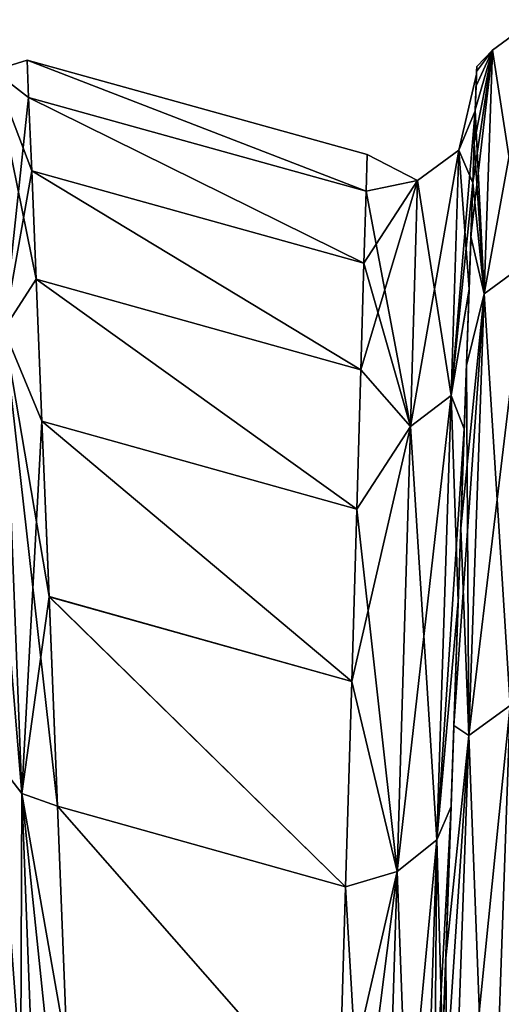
# Model space of a CAD drawing. Header units: millimetres. Extents: x -121 to 75, y -30 to 271.
# Tile 201 of 217: x 54.35 to 56.57, y 251 to 255.55. Entities that reach past the tile are written whole.
import ezdxf

# ---------------------------------------------------------------- set-up
doc = ezdxf.new("R2010")
doc.units = ezdxf.units.MM
doc.header["$LTSCALE"] = 65.185185
for name, color, linetype in [('401', 7, 'CONTINUOUS'), ('408', 7, 'CONTINUOUS'), ('414', 7, 'CONTINUOUS'), ('420', 7, 'CONTINUOUS'), ('433', 7, 'CONTINUOUS'), ('443', 7, 'CONTINUOUS')]:
    doc.layers.add(name, color=color, linetype=linetype)

msp = doc.modelspace()

# ---------------------------------------------------------------- linework, layer by layer
at = {"layer": '401', "color": 251, "linetype": 'Continuous', "true_color": 0x4d4d4d}
for points in [[(53.9377, 254.2634, -2.8804), (54.6876, 232.7895, 84.9229), (53.9377, 254.2634, 2.8816), (53.9377, 254.2634, -2.8804)], [(53.9377, 254.2634, 2.8816), (54.6876, 232.7895, 84.9229), (53.9437, 254.0913, 8.6481), (53.9377, 254.2634, 2.8816)], [(53.9437, 254.0913, -8.6469), (54.6876, 232.7895, 84.9229), (53.9377, 254.2634, -2.8804), (53.9437, 254.0913, -8.6469)], [(53.9437, 254.0913, 8.6481), (54.6876, 232.7895, 84.9229), (53.9556, 253.7514, 14.4338), (53.9437, 254.0913, 8.6481)], [(53.9556, 253.7515, -14.4325), (54.6876, 232.7895, 84.9229), (53.9437, 254.0913, -8.6469), (53.9556, 253.7515, -14.4325)], [(53.9731, 253.2502, -20.2663), (54.6876, 232.7895, 84.9229), (53.9556, 253.7515, -14.4325), (53.9731, 253.2502, -20.2663)], [(53.9556, 253.7514, 14.4338), (54.6876, 232.7895, 84.9229), (53.9731, 253.2501, 20.2675), (53.9556, 253.7514, 14.4338)], [(53.9961, 252.5928, -26.1937), (54.6876, 232.7895, 84.9229), (53.9731, 253.2502, -20.2663), (53.9961, 252.5928, -26.1937)], [(53.9731, 253.2501, 20.2675), (54.6876, 232.7895, 84.9229), (53.9961, 252.5926, 26.195), (53.9731, 253.2501, 20.2675)], [(54.0244, 251.7809, -32.2755), (54.6876, 232.7895, 84.9229), (53.9961, 252.5928, -26.1937), (54.0244, 251.7809, -32.2755)], [(53.9961, 252.5926, 26.195), (54.6876, 232.7895, 84.9229), (54.0244, 251.7807, 32.2768), (53.9961, 252.5926, 26.195)], [(54.0583, 250.8114, -38.5845), (54.6876, 232.7895, 84.9229), (54.0244, 251.7809, -32.2755), (54.0583, 250.8114, -38.5845)], [(54.0244, 251.7807, 32.2768), (54.6876, 232.7895, 84.9229), (54.0583, 250.8112, 38.5859), (54.0244, 251.7807, 32.2768)]]:
    msp.add_3dface(points, dxfattribs=at)
at = {"layer": '408', "color": 251, "linetype": 'Continuous', "true_color": 0x4d4d4d}
for points in [[(56.4528, 255.1266, 8.8349), (56.4591, 255.308, 3.0349), (56.4587, 255.2954, 2.9443), (56.4528, 255.1266, 8.8349)], [(56.4568, 255.2415, 6.0705), (56.4591, 255.308, 3.0349), (56.4528, 255.1266, 8.8349), (56.4568, 255.2415, 6.0705)], [(56.4587, 255.2955, -2.9427), (56.4568, 255.2415, -6.0705), (56.4528, 255.1267, -8.8334), (56.4587, 255.2955, -2.9427)], [(56.4591, 255.308, -3.0349), (56.4568, 255.2415, -6.0705), (56.4587, 255.2955, -2.9427), (56.4591, 255.308, -3.0349)], [(56.4587, 255.2954, 2.9443), (56.4599, 255.3303, 0), (56.4587, 255.2955, -2.9427), (56.4587, 255.2954, 2.9443)], [(56.4591, 255.308, 3.0349), (56.4599, 255.3303, 0), (56.4587, 255.2954, 2.9443), (56.4591, 255.308, 3.0349)], [(56.4599, 255.3303, 0), (56.4591, 255.308, -3.0349), (56.4587, 255.2955, -2.9427), (56.4599, 255.3303, 0)], [(56.453, 255.1312, 9.108), (56.4568, 255.2415, 6.0705), (56.4528, 255.1266, 8.8349), (56.453, 255.1312, 9.108)], [(56.4568, 255.2415, -6.0705), (56.453, 255.1312, -9.108), (56.4528, 255.1267, -8.8334), (56.4568, 255.2415, -6.0705)], [(56.4412, 254.793, 14.7415), (56.453, 255.1312, 9.108), (56.4528, 255.1266, 8.8349), (56.4412, 254.793, 14.7415)], [(56.4476, 254.9777, 12.1493), (56.453, 255.1312, 9.108), (56.4412, 254.793, 14.7415), (56.4476, 254.9777, 12.1493)], [(56.4528, 255.1267, -8.8334), (56.4476, 254.9777, -12.1493), (56.4412, 254.7931, -14.7399), (56.4528, 255.1267, -8.8334)], [(56.453, 255.1312, -9.108), (56.4476, 254.9777, -12.1493), (56.4528, 255.1267, -8.8334), (56.453, 255.1312, -9.108)], [(56.4476, 254.9777, -12.1493), (56.4412, 254.794, -14.74), (56.4412, 254.7931, -14.7399), (56.4476, 254.9777, -12.1493)], [(56.4476, 254.9777, 12.1493), (56.4412, 254.793, 14.7415), (56.4412, 254.7939, 14.7416), (56.4476, 254.9777, 12.1493)], [(56.4412, 254.7931, -14.7399), (56.4325, 254.5447, -18.2556), (56.424, 254.3011, -20.6879), (56.4412, 254.7931, -14.7399)], [(56.424, 254.3009, 20.6895), (56.4325, 254.5447, 18.2556), (56.4412, 254.793, 14.7415), (56.424, 254.3009, 20.6895)], [(56.4325, 254.5447, -18.2556), (56.4412, 254.7931, -14.7399), (56.4412, 254.794, -14.74), (56.4325, 254.5447, -18.2556)], [(56.4325, 254.5447, 18.2556), (56.4412, 254.7939, 14.7416), (56.4412, 254.793, 14.7415), (56.4325, 254.5447, 18.2556)], [(56.4117, 253.9493, 24.4249), (56.4325, 254.5447, 18.2556), (56.424, 254.3009, 20.6895), (56.4117, 253.9493, 24.4249)], [(56.4325, 254.5447, -18.2556), (56.4117, 253.9493, -24.4249), (56.424, 254.3011, -20.6879), (56.4325, 254.5447, -18.2556)], [(56.424, 254.3011, -20.6879), (56.4117, 253.9493, -24.4249), (56.4014, 253.6558, -26.7182), (56.424, 254.3011, -20.6879)], [(56.4014, 253.6556, 26.7198), (56.4117, 253.9493, 24.4249), (56.424, 254.3009, 20.6895), (56.4014, 253.6556, 26.7198)], [(56.3854, 253.1956, 30.7092), (56.4117, 253.9493, 24.4249), (56.4014, 253.6556, 26.7198), (56.3854, 253.1956, 30.7092)], [(56.4117, 253.9493, -24.4249), (56.3854, 253.1956, -30.7092), (56.4014, 253.6558, -26.7182), (56.4117, 253.9493, -24.4249)], [(56.4014, 253.6558, -26.7182), (56.3854, 253.1956, -30.7092), (56.3736, 252.8596, -32.8858), (56.4014, 253.6558, -26.7182)], [(56.3736, 252.8594, 32.8875), (56.3854, 253.1956, 30.7092), (56.4014, 253.6556, 26.7198), (56.3736, 252.8594, 32.8875)], [(56.3535, 252.284, 37.174), (56.3854, 253.1956, 30.7092), (56.3736, 252.8594, 32.8875), (56.3535, 252.284, 37.174)], [(56.3854, 253.1956, -30.7092), (56.3535, 252.284, -37.174), (56.3736, 252.8596, -32.8858), (56.3854, 253.1956, -30.7092)], [(56.3736, 252.8596, -32.8858), (56.3535, 252.284, -37.174), (56.3405, 251.9107, -39.2576), (56.3736, 252.8596, -32.8858)], [(56.3405, 251.9104, 39.2593), (56.3535, 252.284, 37.174), (56.3736, 252.8594, 32.8875), (56.3405, 251.9104, 39.2593)], [(56.316, 251.2095, 43.8964), (56.3535, 252.284, 37.174), (56.3405, 251.9104, 39.2593), (56.316, 251.2095, 43.8964)], [(56.3535, 252.284, -37.174), (56.316, 251.2095, -43.8964), (56.3405, 251.9107, -39.2576), (56.3535, 252.284, -37.174)], [(56.3405, 251.9107, -39.2576), (56.316, 251.2095, -43.8964), (56.3018, 250.8024, -45.9098), (56.3405, 251.9107, -39.2576)], [(56.3018, 250.802, 45.9116), (56.316, 251.2095, 43.8964), (56.3405, 251.9104, 39.2593), (56.3018, 250.802, 45.9116)], [(56.2725, 249.9619, 50.9642), (56.316, 251.2095, 43.8964), (56.3018, 250.802, 45.9116), (56.2725, 249.9619, 50.9642)], [(56.316, 251.2095, -43.8964), (56.2725, 249.9619, -50.9642), (56.3018, 250.8024, -45.9098), (56.316, 251.2095, -43.8964)]]:
    msp.add_3dface(points, dxfattribs=at)
at = {"layer": '414', "color": 251, "linetype": 'Continuous', "true_color": 0x4d4d4d}
for points in [[(54.3796, 255.3602, -2.8921), (54.3796, 255.3601, 2.8942), (55.9522, 254.924, -2.9372), (54.3796, 255.3602, -2.8921)], [(54.3868, 255.1884, -8.6833), (54.3796, 255.3602, -2.8921), (55.9475, 254.7552, -8.8168), (54.3868, 255.1884, -8.6833)], [(55.9475, 254.7552, -8.8168), (54.3796, 255.3602, -2.8921), (55.9522, 254.924, -2.9372), (55.9475, 254.7552, -8.8168)], [(54.3796, 255.3601, 2.8942), (54.3868, 255.1884, 8.6854), (55.9475, 254.7551, 8.8183), (54.3796, 255.3601, 2.8942)], [(55.9522, 254.924, -2.9372), (54.3796, 255.3601, 2.8942), (55.9522, 254.924, 2.9387), (55.9522, 254.924, -2.9372)], [(55.9522, 254.924, 2.9387), (54.3796, 255.3601, 2.8942), (55.9475, 254.7551, 8.8183), (55.9522, 254.924, 2.9387)], [(54.3868, 255.1884, 8.6854), (54.4009, 254.8491, 14.4969), (55.938, 254.4215, 14.7143), (54.3868, 255.1884, 8.6854)], [(55.9475, 254.7551, 8.8183), (54.3868, 255.1884, 8.6854), (55.938, 254.4215, 14.7143), (55.9475, 254.7551, 8.8183)], [(54.4009, 254.8492, -14.4947), (54.3868, 255.1884, -8.6833), (55.938, 254.4217, -14.7127), (54.4009, 254.8492, -14.4947)], [(55.938, 254.4217, -14.7127), (54.3868, 255.1884, -8.6833), (55.9475, 254.7552, -8.8168), (55.938, 254.4217, -14.7127)], [(55.9239, 253.9296, -20.6508), (54.4009, 254.8492, -14.4947), (55.938, 254.4217, -14.7127), (55.9239, 253.9296, -20.6508)], [(54.4215, 254.3486, -20.3556), (54.4009, 254.8492, -14.4947), (55.9239, 253.9296, -20.6508), (54.4215, 254.3486, -20.3556)], [(54.4009, 254.8491, 14.4969), (54.4215, 254.3484, 20.3577), (55.9239, 253.9294, 20.6524), (54.4009, 254.8491, 14.4969)], [(55.938, 254.4215, 14.7143), (54.4009, 254.8491, 14.4969), (55.9239, 253.9294, 20.6524), (55.938, 254.4215, 14.7143)], [(54.4483, 253.6918, -26.311), (54.4215, 254.3486, -20.3556), (55.9052, 253.2843, -26.6721), (54.4483, 253.6918, -26.311)], [(55.9052, 253.2843, -26.6721), (54.4215, 254.3486, -20.3556), (55.9239, 253.9296, -20.6508), (55.9052, 253.2843, -26.6721)], [(54.4215, 254.3484, 20.3577), (54.4483, 253.6916, 26.3132), (55.9052, 253.2841, 26.6737), (54.4215, 254.3484, 20.3577)], [(55.9239, 253.9294, 20.6524), (54.4215, 254.3484, 20.3577), (55.9052, 253.2841, 26.6737), (55.9239, 253.9294, 20.6524)], [(54.4811, 252.8804, -32.4209), (54.4483, 253.6918, -26.311), (55.8817, 252.4881, -32.8317), (54.4811, 252.8804, -32.4209)], [(55.8817, 252.4881, -32.8317), (54.4483, 253.6918, -26.311), (55.9052, 253.2843, -26.6721), (55.8817, 252.4881, -32.8317)], [(54.4483, 253.6916, 26.3132), (54.4811, 252.8801, 32.4232), (55.8817, 252.4879, 32.8333), (54.4483, 253.6916, 26.3132)], [(55.9052, 253.2841, 26.6737), (54.4483, 253.6916, 26.3132), (55.8817, 252.4879, 32.8333), (55.9052, 253.2841, 26.6737)], [(54.5196, 251.9115, -38.7573), (54.4811, 252.8804, -32.4209), (55.8532, 251.5392, -39.1962), (54.5196, 251.9115, -38.7573)], [(55.8532, 251.5392, -39.1962), (54.4811, 252.8804, -32.4209), (55.8817, 252.4881, -32.8317), (55.8532, 251.5392, -39.1962)], [(55.8817, 252.4879, 32.8333), (54.4811, 252.8801, 32.4232), (55.8532, 251.5389, 39.1979), (55.8817, 252.4879, 32.8333)], [(54.4811, 252.8801, 32.4232), (54.5196, 251.9111, 38.7597), (55.8532, 251.5389, 39.1979), (54.4811, 252.8801, 32.4232)], [(54.5642, 250.7768, -45.4028), (54.5196, 251.9115, -38.7573), (55.8194, 250.4309, -45.842), (54.5642, 250.7768, -45.4028)], [(55.8194, 250.4309, -45.842), (54.5196, 251.9115, -38.7573), (55.8532, 251.5392, -39.1962), (55.8194, 250.4309, -45.842)], [(55.8532, 251.5389, 39.1979), (54.5196, 251.9111, 38.7597), (55.8194, 250.4306, 45.8438), (55.8532, 251.5389, 39.1979)], [(54.5196, 251.9111, 38.7597), (54.5642, 250.7763, 45.4053), (55.8194, 250.4306, 45.8438), (54.5196, 251.9111, 38.7597)]]:
    msp.add_3dface(points, dxfattribs=at)
at = {"layer": '420', "color": 251, "linetype": 'Continuous', "true_color": 0x4d4d4d}
for points in [[(56.4935, 254.28, 23.4338), (56.7243, 255.5474, 7.8304), (56.5329, 255.407, 7.8249), (56.4935, 254.28, 23.4338)], [(56.6849, 254.4197, 23.4492), (56.7243, 255.5474, 7.8304), (56.4935, 254.28, 23.4338), (56.6849, 254.4197, 23.4492)], [(56.7243, 255.5474, 7.8304), (56.7243, 255.5474, -7.8304), (56.5329, 255.407, 7.8249), (56.7243, 255.5474, 7.8304)], [(56.5329, 255.407, 7.8249), (56.7243, 255.5474, -7.8304), (56.5329, 255.407, -7.8249), (56.5329, 255.407, 7.8249)], [(56.7243, 255.5474, -7.8304), (56.6849, 254.4197, -23.4492), (56.5329, 255.407, -7.8249), (56.7243, 255.5474, -7.8304)], [(56.4325, 254.5447, 18.2556), (56.4935, 254.28, 23.4338), (56.5329, 255.407, 7.8249), (56.4325, 254.5447, 18.2556)], [(56.4325, 254.5447, 18.2556), (56.5329, 255.407, 7.8249), (56.4412, 254.7939, 14.7416), (56.4325, 254.5447, 18.2556)], [(56.4476, 254.9777, 12.1493), (56.4412, 254.7939, 14.7416), (56.5329, 255.407, 7.8249), (56.4476, 254.9777, 12.1493)], [(56.453, 255.1312, 9.108), (56.4476, 254.9777, 12.1493), (56.5329, 255.407, 7.8249), (56.453, 255.1312, 9.108)], [(56.4568, 255.2415, 6.0705), (56.453, 255.1312, 9.108), (56.5329, 255.407, 7.8249), (56.4568, 255.2415, 6.0705)], [(56.453, 255.1312, -9.108), (56.5329, 255.407, -7.8249), (56.4935, 254.28, -23.4338), (56.453, 255.1312, -9.108)], [(56.453, 255.1312, -9.108), (56.4568, 255.2415, -6.0705), (56.5329, 255.407, -7.8249), (56.453, 255.1312, -9.108)], [(56.4591, 255.308, 3.0349), (56.4568, 255.2415, 6.0705), (56.5329, 255.407, -7.8249), (56.4591, 255.308, 3.0349)], [(56.4568, 255.2415, 6.0705), (56.5329, 255.407, 7.8249), (56.5329, 255.407, -7.8249), (56.4568, 255.2415, 6.0705)], [(56.4568, 255.2415, -6.0705), (56.4591, 255.308, -3.0349), (56.5329, 255.407, -7.8249), (56.4568, 255.2415, -6.0705)], [(56.4591, 255.308, -3.0349), (56.4599, 255.3303, 0), (56.5329, 255.407, -7.8249), (56.4591, 255.308, -3.0349)], [(56.4599, 255.3303, 0), (56.4591, 255.308, 3.0349), (56.5329, 255.407, -7.8249), (56.4599, 255.3303, 0)], [(56.5329, 255.407, -7.8249), (56.6849, 254.4197, -23.4492), (56.4935, 254.28, -23.4338), (56.5329, 255.407, -7.8249)], [(56.4476, 254.9777, -12.1493), (56.453, 255.1312, -9.108), (56.4935, 254.28, -23.4338), (56.4476, 254.9777, -12.1493)], [(56.4476, 254.9777, -12.1493), (56.4935, 254.28, -23.4338), (56.4412, 254.794, -14.74), (56.4476, 254.9777, -12.1493)], [(56.4325, 254.5447, -18.2556), (56.4412, 254.794, -14.74), (56.4935, 254.28, -23.4338), (56.4325, 254.5447, -18.2556)], [(56.4325, 254.5447, 18.2556), (56.4117, 253.9493, 24.4249), (56.4935, 254.28, 23.4338), (56.4325, 254.5447, 18.2556)], [(56.4117, 253.9493, -24.4249), (56.4325, 254.5447, -18.2556), (56.4935, 254.28, -23.4338), (56.4117, 253.9493, -24.4249)], [(56.4222, 252.2385, 38.9492), (56.6849, 254.4197, 23.4492), (56.4935, 254.28, 23.4338), (56.4222, 252.2385, 38.9492)], [(56.6136, 252.3772, 38.9718), (56.6849, 254.4197, 23.4492), (56.4222, 252.2385, 38.9492), (56.6136, 252.3772, 38.9718)], [(56.6849, 254.4197, -23.4492), (56.6136, 252.3772, -38.9718), (56.4935, 254.28, -23.4338), (56.6849, 254.4197, -23.4492)], [(56.3854, 253.1956, 30.7092), (56.3535, 252.284, 37.174), (56.4935, 254.28, 23.4338), (56.3854, 253.1956, 30.7092)], [(56.3535, 252.284, 37.174), (56.4222, 252.2385, 38.9492), (56.4935, 254.28, 23.4338), (56.3535, 252.284, 37.174)], [(56.4117, 253.9493, 24.4249), (56.3854, 253.1956, 30.7092), (56.4935, 254.28, 23.4338), (56.4117, 253.9493, 24.4249)], [(56.4117, 253.9493, -24.4249), (56.4935, 254.28, -23.4338), (56.4222, 252.2385, -38.9492), (56.4117, 253.9493, -24.4249)], [(56.4935, 254.28, -23.4338), (56.6136, 252.3772, -38.9718), (56.4222, 252.2385, -38.9492), (56.4935, 254.28, -23.4338)], [(56.3854, 253.1956, -30.7092), (56.4117, 253.9493, -24.4249), (56.4222, 252.2385, -38.9492), (56.3854, 253.1956, -30.7092)], [(56.3535, 252.284, -37.174), (56.3854, 253.1956, -30.7092), (56.4222, 252.2385, -38.9492), (56.3535, 252.284, -37.174)], [(56.3284, 249.5522, 54.3653), (56.6136, 252.3772, 38.9718), (56.4222, 252.2385, 38.9492), (56.3284, 249.5522, 54.3653)], [(56.5198, 249.6901, 54.3928), (56.6136, 252.3772, 38.9718), (56.3284, 249.5522, 54.3653), (56.5198, 249.6901, 54.3928)], [(56.6136, 252.3772, -38.9718), (56.5198, 249.6901, -54.3928), (56.4222, 252.2385, -38.9492), (56.6136, 252.3772, -38.9718)], [(56.5198, 249.6901, 54.3928), (56.8003, 251.581, 43.9619), (56.6136, 252.3772, 38.9718), (56.5198, 249.6901, 54.3928)], [(56.6136, 252.3772, -38.9718), (56.7517, 250.3334, -51.0357), (56.5198, 249.6901, -54.3928), (56.6136, 252.3772, -38.9718)], [(56.3535, 252.284, 37.174), (56.316, 251.2095, 43.8964), (56.4222, 252.2385, 38.9492), (56.3535, 252.284, 37.174)], [(56.316, 251.2095, -43.8964), (56.3535, 252.284, -37.174), (56.4222, 252.2385, -38.9492), (56.316, 251.2095, -43.8964)], [(56.316, 251.2095, 43.8964), (56.2725, 249.9619, 50.9642), (56.4222, 252.2385, 38.9492), (56.316, 251.2095, 43.8964)], [(56.2725, 249.9619, 50.9642), (56.3284, 249.5522, 54.3653), (56.4222, 252.2385, 38.9492), (56.2725, 249.9619, 50.9642)], [(56.316, 251.2095, -43.8964), (56.4222, 252.2385, -38.9492), (56.3284, 249.5522, -54.3653), (56.316, 251.2095, -43.8964)], [(56.4222, 252.2385, -38.9492), (56.5198, 249.6901, -54.3928), (56.3284, 249.5522, -54.3653), (56.4222, 252.2385, -38.9492)], [(56.7517, 250.3334, 51.0357), (56.8003, 251.581, 43.9619), (56.5198, 249.6901, 54.3928), (56.7517, 250.3334, 51.0357)], [(56.2725, 249.9619, -50.9642), (56.316, 251.2095, -43.8964), (56.3284, 249.5522, -54.3653), (56.2725, 249.9619, -50.9642)]]:
    msp.add_3dface(points, dxfattribs=at)
at = {"layer": '433', "color": 251, "linetype": 'Continuous', "true_color": 0x4d4d4d}
for points in [[(54.2239, 255.3131, 7.8155), (54.3796, 255.3602, -2.8921), (54.2239, 255.3131, -7.8155), (54.2239, 255.3131, 7.8155)], [(54.3796, 255.3601, 2.8942), (54.3796, 255.3602, -2.8921), (54.2239, 255.3131, 7.8155), (54.3796, 255.3601, 2.8942)], [(54.3796, 255.3602, -2.8921), (54.3868, 255.1884, -8.6833), (54.2239, 255.3131, -7.8155), (54.3796, 255.3602, -2.8921)], [(54.3868, 255.1884, 8.6854), (54.3796, 255.3601, 2.8942), (54.2239, 255.3131, 7.8155), (54.3868, 255.1884, 8.6854)], [(54.2239, 255.3131, -7.8155), (54.4215, 254.3486, -20.3556), (54.2715, 254.1156, -23.4029), (54.2239, 255.3131, -7.8155)], [(54.4009, 254.8492, -14.4947), (54.4215, 254.3486, -20.3556), (54.2239, 255.3131, -7.8155), (54.4009, 254.8492, -14.4947)], [(54.3868, 255.1884, -8.6833), (54.4009, 254.8492, -14.4947), (54.2239, 255.3131, -7.8155), (54.3868, 255.1884, -8.6833)], [(54.2715, 254.1156, 23.4029), (54.3868, 255.1884, 8.6854), (54.2239, 255.3131, 7.8155), (54.2715, 254.1156, 23.4029)], [(54.4009, 254.8491, 14.4969), (54.3868, 255.1884, 8.6854), (54.2715, 254.1156, 23.4029), (54.4009, 254.8491, 14.4969)], [(54.4215, 254.3484, 20.3577), (54.4009, 254.8491, 14.4969), (54.2715, 254.1156, 23.4029), (54.4215, 254.3484, 20.3577)], [(54.4215, 254.3486, -20.3556), (54.4483, 253.6918, -26.311), (54.2715, 254.1156, -23.4029), (54.4215, 254.3486, -20.3556)], [(54.4483, 253.6916, 26.3132), (54.4215, 254.3484, 20.3577), (54.2715, 254.1156, 23.4029), (54.4483, 253.6916, 26.3132)], [(54.1635, 254.2636, -23.4196), (54.355, 251.9708, -38.8926), (54.2428, 252.1146, -38.9166), (54.1635, 254.2636, -23.4196)], [(54.2715, 254.1156, -23.4029), (54.355, 251.9708, -38.8926), (54.1635, 254.2636, -23.4196), (54.2715, 254.1156, -23.4029)], [(54.355, 251.9708, 38.8926), (54.2715, 254.1156, 23.4029), (54.2428, 252.1146, 38.9166), (54.355, 251.9708, 38.8926)], [(54.2715, 254.1156, -23.4029), (54.5196, 251.9115, -38.7573), (54.355, 251.9708, -38.8926), (54.2715, 254.1156, -23.4029)], [(54.4811, 252.8804, -32.4209), (54.5196, 251.9115, -38.7573), (54.2715, 254.1156, -23.4029), (54.4811, 252.8804, -32.4209)], [(54.4483, 253.6918, -26.311), (54.4811, 252.8804, -32.4209), (54.2715, 254.1156, -23.4029), (54.4483, 253.6918, -26.311)], [(54.355, 251.9708, 38.8926), (54.4483, 253.6916, 26.3132), (54.2715, 254.1156, 23.4029), (54.355, 251.9708, 38.8926)], [(54.4811, 252.8801, 32.4232), (54.4483, 253.6916, 26.3132), (54.355, 251.9708, 38.8926), (54.4811, 252.8801, 32.4232)], [(54.5196, 251.9111, 38.7597), (54.4811, 252.8801, 32.4232), (54.355, 251.9708, 38.8926), (54.5196, 251.9111, 38.7597)], [(54.3449, 249.3213, 54.3113), (54.355, 251.9708, 38.8926), (54.2428, 252.1146, 38.9166), (54.3449, 249.3213, 54.3113)], [(54.355, 251.9708, -38.8926), (54.4612, 249.1816, -54.283), (54.2428, 252.1146, -38.9166), (54.355, 251.9708, -38.8926)], [(54.2428, 252.1146, -38.9166), (54.4612, 249.1816, -54.283), (54.3449, 249.3213, -54.3113), (54.2428, 252.1146, -38.9166)], [(54.4612, 249.1816, 54.283), (54.355, 251.9708, 38.8926), (54.3449, 249.3213, 54.3113), (54.4612, 249.1816, 54.283)], [(54.5196, 251.9115, -38.7573), (54.5642, 250.7768, -45.4028), (54.355, 251.9708, -38.8926), (54.5196, 251.9115, -38.7573)], [(54.5642, 250.7768, -45.4028), (54.6152, 249.4623, -52.4521), (54.355, 251.9708, -38.8926), (54.5642, 250.7768, -45.4028)], [(54.355, 251.9708, -38.8926), (54.6152, 249.4623, -52.4521), (54.4612, 249.1816, -54.283), (54.355, 251.9708, -38.8926)], [(54.5642, 250.7763, 45.4053), (54.5196, 251.9111, 38.7597), (54.355, 251.9708, 38.8926), (54.5642, 250.7763, 45.4053)], [(54.4612, 249.1816, 54.283), (54.5642, 250.7763, 45.4053), (54.355, 251.9708, 38.8926), (54.4612, 249.1816, 54.283)]]:
    msp.add_3dface(points, dxfattribs=at)
at = {"layer": '443', "color": 251, "linetype": 'Continuous', "true_color": 0x4d4d4d}
for points in [[(56.3767, 254.9445, 7.8136), (56.4587, 255.2955, -2.9427), (56.3767, 254.9445, -7.8136), (56.3767, 254.9445, 7.8136)], [(56.4587, 255.2955, -2.9427), (56.4528, 255.1267, -8.8334), (56.3767, 254.9445, -7.8136), (56.4587, 255.2955, -2.9427)], [(56.4587, 255.2954, 2.9443), (56.4587, 255.2955, -2.9427), (56.3767, 254.9445, 7.8136), (56.4587, 255.2954, 2.9443)], [(56.4528, 255.1266, 8.8349), (56.4587, 255.2954, 2.9443), (56.3767, 254.9445, 7.8136), (56.4528, 255.1266, 8.8349)], [(56.4412, 254.793, 14.7415), (56.4528, 255.1266, 8.8349), (56.3412, 253.8097, 23.4013), (56.4412, 254.793, 14.7415)], [(56.3412, 253.8097, 23.4013), (56.4528, 255.1266, 8.8349), (56.3767, 254.9445, 7.8136), (56.3412, 253.8097, 23.4013)], [(56.4528, 255.1267, -8.8334), (56.4412, 254.7931, -14.7399), (56.3767, 254.9445, -7.8136), (56.4528, 255.1267, -8.8334)], [(56.1527, 253.6662, 23.3854), (56.3767, 254.9445, 7.8136), (56.1855, 254.8038, 7.808), (56.1527, 253.6662, 23.3854)], [(56.3412, 253.8097, 23.4013), (56.3767, 254.9445, 7.8136), (56.1527, 253.6662, 23.3854), (56.3412, 253.8097, 23.4013)], [(56.3767, 254.9445, 7.8136), (56.3767, 254.9445, -7.8136), (56.1855, 254.8038, 7.808), (56.3767, 254.9445, 7.8136)], [(56.3767, 254.9445, -7.8136), (56.3412, 253.8097, -23.4013), (56.1855, 254.8038, -7.808), (56.3767, 254.9445, -7.8136)], [(56.1855, 254.8038, 7.808), (56.3767, 254.9445, -7.8136), (56.1855, 254.8038, -7.808), (56.1855, 254.8038, 7.808)], [(56.3767, 254.9445, -7.8136), (56.424, 254.3011, -20.6879), (56.3412, 253.8097, -23.4013), (56.3767, 254.9445, -7.8136)], [(56.4412, 254.7931, -14.7399), (56.424, 254.3011, -20.6879), (56.3767, 254.9445, -7.8136), (56.4412, 254.7931, -14.7399)], [(55.9475, 254.7552, -8.8168), (55.9522, 254.924, -2.9372), (56.1855, 254.8038, -7.808), (55.9475, 254.7552, -8.8168)], [(55.9522, 254.924, 2.9387), (55.9475, 254.7551, 8.8183), (56.1855, 254.8038, 7.808), (55.9522, 254.924, 2.9387)], [(55.9522, 254.924, -2.9372), (55.9522, 254.924, 2.9387), (56.1855, 254.8038, -7.808), (55.9522, 254.924, -2.9372)], [(55.9522, 254.924, 2.9387), (56.1855, 254.8038, 7.808), (56.1855, 254.8038, -7.808), (55.9522, 254.924, 2.9387)], [(55.938, 254.4215, 14.7143), (55.9239, 253.9294, 20.6524), (56.1855, 254.8038, 7.808), (55.938, 254.4215, 14.7143)], [(55.9239, 253.9294, 20.6524), (56.1527, 253.6662, 23.3854), (56.1855, 254.8038, 7.808), (55.9239, 253.9294, 20.6524)], [(55.9475, 254.7551, 8.8183), (55.938, 254.4215, 14.7143), (56.1855, 254.8038, 7.808), (55.9475, 254.7551, 8.8183)], [(55.9475, 254.7552, -8.8168), (56.1855, 254.8038, -7.808), (56.1527, 253.6662, -23.3854), (55.9475, 254.7552, -8.8168)], [(56.1855, 254.8038, -7.808), (56.3412, 253.8097, -23.4013), (56.1527, 253.6662, -23.3854), (56.1855, 254.8038, -7.808)], [(56.424, 254.3009, 20.6895), (56.4412, 254.793, 14.7415), (56.3412, 253.8097, 23.4013), (56.424, 254.3009, 20.6895)], [(55.938, 254.4217, -14.7127), (55.9475, 254.7552, -8.8168), (56.1527, 253.6662, -23.3854), (55.938, 254.4217, -14.7127)], [(55.9239, 253.9296, -20.6508), (55.938, 254.4217, -14.7127), (56.1527, 253.6662, -23.3854), (55.9239, 253.9296, -20.6508)], [(56.424, 254.3011, -20.6879), (56.4014, 253.6558, -26.7182), (56.3412, 253.8097, -23.4013), (56.424, 254.3011, -20.6879)], [(56.4014, 253.6556, 26.7198), (56.424, 254.3009, 20.6895), (56.3412, 253.8097, 23.4013), (56.4014, 253.6556, 26.7198)], [(55.9052, 253.2843, -26.6721), (55.9239, 253.9296, -20.6508), (56.1527, 253.6662, -23.3854), (55.9052, 253.2843, -26.6721)], [(55.9239, 253.9294, 20.6524), (55.9052, 253.2841, 26.6737), (56.1527, 253.6662, 23.3854), (55.9239, 253.9294, 20.6524)], [(56.0911, 251.6091, 38.8739), (56.3412, 253.8097, 23.4013), (56.1527, 253.6662, 23.3854), (56.0911, 251.6091, 38.8739)], [(56.2754, 251.7568, 38.8981), (56.3412, 253.8097, 23.4013), (56.0911, 251.6091, 38.8739), (56.2754, 251.7568, 38.8981)], [(56.3412, 253.8097, -23.4013), (56.2754, 251.7568, -38.8981), (56.1527, 253.6662, -23.3854), (56.3412, 253.8097, -23.4013)], [(56.3412, 253.8097, -23.4013), (56.3736, 252.8596, -32.8858), (56.2754, 251.7568, -38.8981), (56.3412, 253.8097, -23.4013)], [(56.2754, 251.7568, 38.8981), (56.4014, 253.6556, 26.7198), (56.3412, 253.8097, 23.4013), (56.2754, 251.7568, 38.8981)], [(56.4014, 253.6558, -26.7182), (56.3736, 252.8596, -32.8858), (56.3412, 253.8097, -23.4013), (56.4014, 253.6558, -26.7182)], [(55.8817, 252.4879, 32.8333), (56.0911, 251.6091, 38.8739), (56.1527, 253.6662, 23.3854), (55.8817, 252.4879, 32.8333)], [(55.9052, 253.2841, 26.6737), (55.8817, 252.4879, 32.8333), (56.1527, 253.6662, 23.3854), (55.9052, 253.2841, 26.6737)], [(55.9052, 253.2843, -26.6721), (56.1527, 253.6662, -23.3854), (56.0911, 251.6091, -38.8739), (55.9052, 253.2843, -26.6721)], [(56.1527, 253.6662, -23.3854), (56.2754, 251.7568, -38.8981), (56.0911, 251.6091, -38.8739), (56.1527, 253.6662, -23.3854)], [(56.3736, 252.8594, 32.8875), (56.4014, 253.6556, 26.7198), (56.2754, 251.7568, 38.8981), (56.3736, 252.8594, 32.8875)], [(55.8817, 252.4881, -32.8317), (55.9052, 253.2843, -26.6721), (56.0911, 251.6091, -38.8739), (55.8817, 252.4881, -32.8317)], [(56.3736, 252.8596, -32.8858), (56.3405, 251.9107, -39.2576), (56.2754, 251.7568, -38.8981), (56.3736, 252.8596, -32.8858)], [(56.3405, 251.9104, 39.2593), (56.3736, 252.8594, 32.8875), (56.2754, 251.7568, 38.8981), (56.3405, 251.9104, 39.2593)], [(55.8532, 251.5392, -39.1962), (55.8817, 252.4881, -32.8317), (56.0911, 251.6091, -38.8739), (55.8532, 251.5392, -39.1962)], [(55.8817, 252.4879, 32.8333), (55.8532, 251.5389, 39.1979), (56.0911, 251.6091, 38.8739), (55.8817, 252.4879, 32.8333)], [(56.187, 249.0596, 54.2984), (56.3405, 251.9104, 39.2593), (56.2754, 251.7568, 38.8981), (56.187, 249.0596, 54.2984)], [(56.3018, 250.802, 45.9116), (56.3405, 251.9104, 39.2593), (56.187, 249.0596, 54.2984), (56.3018, 250.802, 45.9116)], [(56.3405, 251.9107, -39.2576), (56.3018, 250.8024, -45.9098), (56.2754, 251.7568, -38.8981), (56.3405, 251.9107, -39.2576)], [(56.187, 249.0596, 54.2984), (56.2754, 251.7568, 38.8981), (56.007, 248.9078, 54.2681), (56.187, 249.0596, 54.2984)], [(56.007, 248.9078, 54.2681), (56.2754, 251.7568, 38.8981), (56.0911, 251.6091, 38.8739), (56.007, 248.9078, 54.2681)], [(56.2754, 251.7568, -38.8981), (56.187, 249.0596, -54.2984), (56.0911, 251.6091, -38.8739), (56.2754, 251.7568, -38.8981)], [(56.2754, 251.7568, -38.8981), (56.2571, 249.5225, -52.9312), (56.187, 249.0596, -54.2984), (56.2754, 251.7568, -38.8981)], [(56.3018, 250.8024, -45.9098), (56.2571, 249.5225, -52.9312), (56.2754, 251.7568, -38.8981), (56.3018, 250.8024, -45.9098)], [(55.8194, 250.4306, 45.8438), (55.7797, 249.1506, 52.8596), (56.0911, 251.6091, 38.8739), (55.8194, 250.4306, 45.8438)], [(55.7797, 249.1506, 52.8596), (56.007, 248.9078, 54.2681), (56.0911, 251.6091, 38.8739), (55.7797, 249.1506, 52.8596)], [(55.8532, 251.5389, 39.1979), (55.8194, 250.4306, 45.8438), (56.0911, 251.6091, 38.8739), (55.8532, 251.5389, 39.1979)], [(55.8532, 251.5392, -39.1962), (56.0911, 251.6091, -38.8739), (56.007, 248.9078, -54.2681), (55.8532, 251.5392, -39.1962)], [(56.0911, 251.6091, -38.8739), (56.187, 249.0596, -54.2984), (56.007, 248.9078, -54.2681), (56.0911, 251.6091, -38.8739)], [(55.8194, 250.4309, -45.842), (55.8532, 251.5392, -39.1962), (56.007, 248.9078, -54.2681), (55.8194, 250.4309, -45.842)]]:
    msp.add_3dface(points, dxfattribs=at)

doc.saveas('drawing.dxf')
